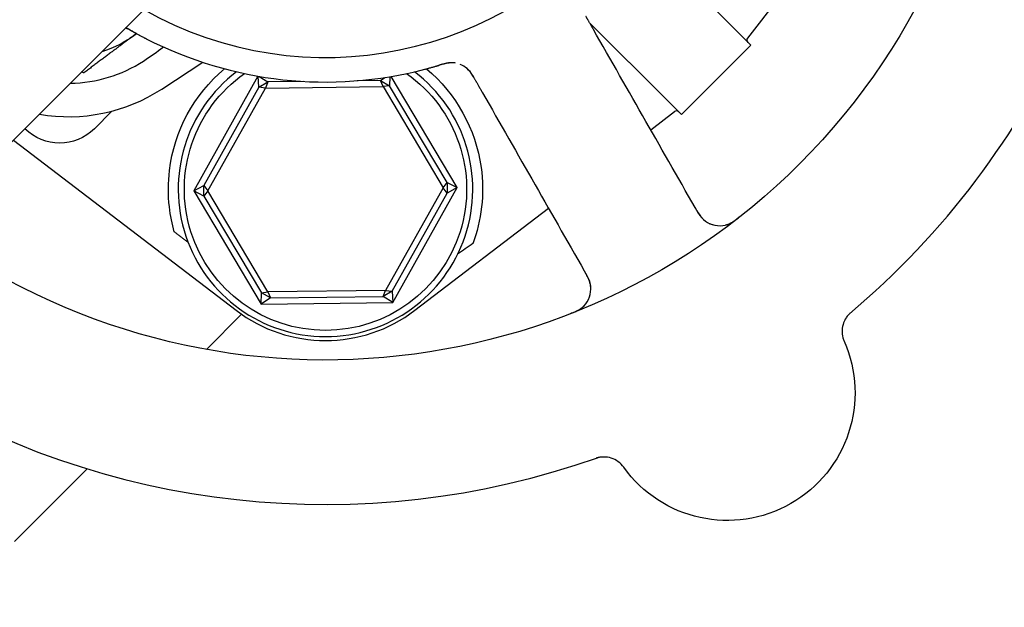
# Model space of a CAD drawing. Header units: inches. Extents: x 1 to 669, y 0 to 417.
# Tile 183 of 256: x 143.05 to 145.56, y 382.62 to 384.12. Entities that reach past the tile are written whole.
import ezdxf

# ---------------------------------------------------------------- set-up
doc = ezdxf.new("R2010")
doc.units = ezdxf.units.IN
doc.header["$LTSCALE"] = 12
doc.header["$MEASUREMENT"] = 0
doc.header["$PDMODE"] = 1
doc.layers.get('0').update_dxf_attribs({"linetype": 'CONTINUOUS'})
doc.layers.get('Defpoints').update_dxf_attribs({"linetype": 'CONTINUOUS'})
doc.layers.add('D', color=2, linetype='CONTINUOUS')
doc.layers.add('Q', color=4, linetype='CONTINUOUS')
doc.styles.get("Standard").update_dxf_attribs({"font": 'SIMPLEX.SHX', "width": 0.875})
doc.dimstyles.new('STANDARD$0', dxfattribs={"dimscale": 32, "dimtxt": 0.09375, "dimasz": 0.0625, "dimexe": 0.03125, "dimexo": 0.03125, "dimgap": 0.03125, "dimtad": 1, "dimtih": 1, "dimtoh": 1, "dimdec": 4, "dimzin": 12, "dimdsep": 46, "dimlunit": 5, "dimtxsty": 'Standard', "dimcen": -0.03125, "dimclrd": 256, "dimclre": 256, "dimclrt": 256, "dimadec": 0, "dimazin": 0, "dimtfac": 0.875, "dimtdec": 4, "dimtofl": 0, "dimtmove": 0, "dimatfit": 3, "dimfxl": 1, "dimtolj": 1, "dimtzin": 12, "dimlwd": 13, "dimlwe": 13, "dimarcsym": 0})

# ---------------------------------------------------------------- blocks, each defined once
blk = doc.blocks.new('*D24')
at = {"layer": 'D', "lineweight": 13, "transparency": 16777216}
for p, q in [((121.7396, 407.0897), (174.1585, 407.0897)), ((173.1585, 405.0897), (173.1585, 371.6877)), ((173.1585, 319.1694), (173.1585, 366.6877)), ((121.1511, 317.1694), (174.1585, 317.1694))]:
    blk.add_line(p, q, dxfattribs=at)
at = {"layer": 'D', "transparency": 16777216}
for points in [[(172.8252, 405.0897), (173.4918, 405.0897), (173.1585, 407.0897)], [(172.8252, 319.1694), (173.4918, 319.1694), (173.1585, 317.1694)]]:
    blk.add_solid(points, dxfattribs=at)
at = {"layer": 'Defpoints', "color": 0, "transparency": 16777216}
for p in [(120.7396, 407.0897), (120.1511, 317.1694), (173.1585, 317.1694)]:
    blk.add_point(p, dxfattribs=at)
at = {"layer": 'D', "transparency": 16777216, "insert": (173.1585, 369.1877), "char_height": 3, "attachment_point": 5}
blk.add_mtext('\\A1;90{}{\\C2;%%p1}', dxfattribs=at)

msp = doc.modelspace()

# ---------------------------------------------------------------- linework, layer by layer
msp.add_arc((120.1511, 361.27725), 30, 192.904892, 67.197332)
at = {"layer": 'Q', "extrusion": (-2.44929e-16, -1, -2.22045e-16)}
for p, q in [((144.90775, 384.06997), (145.41338, 384.73089)), ((143.88337, 384.65597), (141.54034, 382.31294)), ((144.7926, 384.17553), (144.91536, 384.05277)), ((144.50538, 384.1088), (144.59293, 384.02125)), ((144.91536, 384.05277), (144.73858, 383.87599)), ((143.41567, 383.94089), (143.51996, 384.00888)), ((144.73858, 383.87599), (144.61582, 383.99875)), ((143.66074, 383.97363), (143.49704, 383.6818)), ((143.66279, 383.94534), (143.66127, 383.97354)), ((143.66279, 383.94534), (143.68606, 383.95916)), ((143.66333, 383.97318), (143.68606, 383.95916)), ((143.68606, 383.95916), (143.67965, 383.94346)), ((143.7771, 383.96029), (143.68606, 383.95916)), ((143.97233, 383.96271), (143.91282, 383.96197)), ((143.97233, 383.96271), (143.98393, 383.97027)), ((143.97233, 383.96271), (143.99593, 383.94947)), ((143.97913, 383.94717), (143.97233, 383.96271)), ((143.99593, 383.94947), (143.97913, 383.94717)), ((143.9966, 383.97229), (143.99593, 383.94947)), ((144.14214, 383.70333), (143.99593, 383.94947)), ((144.16816, 383.69012), (144.00019, 383.97289)), ((143.66279, 383.94534), (143.52273, 383.69565)), ((143.53312, 383.68225), (143.67965, 383.94346)), ((143.67965, 383.94346), (143.66279, 383.94534)), ((143.67965, 383.94346), (143.97913, 383.94717)), ((143.97913, 383.94717), (144.13208, 383.68967)), ((143.28886, 383.88468), (143.24416, 383.83998)), ((144.66061, 383.83711), (144.72138, 383.8836)), ((143.03854, 383.81114), (143.60475, 383.37797)), ((144.13208, 383.68967), (144.14214, 383.70333)), ((144.14214, 383.70333), (144.14248, 383.67626)), ((144.14214, 383.70333), (144.16816, 383.69012)), ((143.49704, 383.6818), (143.52273, 383.69565)), ((143.52306, 383.66859), (143.49704, 383.6818)), ((143.49704, 383.6818), (143.66842, 383.39328)), ((143.52273, 383.69565), (143.53312, 383.68225)), ((143.52306, 383.66859), (143.52273, 383.69565)), ((143.53312, 383.68225), (143.52306, 383.66859)), ((143.68608, 383.42475), (143.53312, 383.68225)), ((144.13208, 383.68967), (143.98555, 383.42846)), ((144.00241, 383.42657), (144.14248, 383.67626)), ((144.00398, 383.39743), (144.16816, 383.69012)), ((144.14248, 383.67626), (144.13208, 383.68967)), ((144.16816, 383.69012), (144.14248, 383.67626)), ((143.52306, 383.66859), (143.66927, 383.42245)), ((144.06046, 383.37797), (144.40015, 383.63785)), ((143.66842, 383.39328), (143.66927, 383.42245)), ((143.66927, 383.42245), (143.68608, 383.42475)), ((143.69287, 383.40921), (143.66927, 383.42245)), ((143.98555, 383.42846), (143.68608, 383.42475)), ((143.68608, 383.42475), (143.69287, 383.40921)), ((143.97914, 383.41275), (143.98555, 383.42846)), ((144.00241, 383.42657), (143.97914, 383.41275)), ((143.98555, 383.42846), (144.00241, 383.42657)), ((144.00241, 383.42657), (144.00398, 383.39743)), ((143.69287, 383.40921), (143.66842, 383.39328)), ((143.66842, 383.39328), (144.00398, 383.39743)), ((143.69287, 383.40921), (143.97914, 383.41275)), ((144.00398, 383.39743), (143.97914, 383.41275)), ((143.52934, 383.2784), (143.61872, 383.36778)), ((143.04064, 382.7897), (143.22549, 382.97455))]:
    msp.add_line(p, q, dxfattribs=at)
at = {"layer": 'Q', "extrusion": (5.43852e-32, 2.22045e-16, -1)}
for centre, radius, start, end in [((-143.8326, 384.95875), 1.7075, 323.4191, 306.5791), ((-144.91395, 384.06522), 0.00781, 315, 37.41734), ((-143.8326, 383.68596), 0.4, 6.81864, 49.99892), ((-143.8326, 383.68596), 0.35938, 125.02465, 54.99333), ((-143.8326, 383.68596), 0.4, 130.00108, 172.02739), ((-143.15577, 383.92837), 0.125, 225, 315), ((-144.85579, 383.16794), 0.325, 156.19254, 324.32759)]:
    msp.add_arc(centre, radius, start, end, dxfattribs=at)
at = {"layer": 'Q'}
for centre, radius, start, end in [((143.8326, 384.95875), 0.9375, 240.46601, 209.53399), ((143.8326, 384.95875), 2.075, 309.99965, 1.48395), ((143.17853, 384.30468), 0.2815, 287.63539, 307.79293), ((143.8326, 384.95875), 1, 242.83299, 284.65061), ((143.17853, 384.30468), 0.34909, 270.73695, 303.0993), ((144.15238, 383.94552), 0.0625, 29.7418, 68.62891), ((143.8326, 383.68596), 0.375, 127.17396, 52.81609), ((143.17853, 384.30468), 0.43425, 260.14904, 303.0993), ((144.72613, 383.8774), 0.00781, 45, 127.41734), ((144.83636, 383.65549), 0.0625, 209.74185, 307.60325), ((144.44564, 383.43225), 0.0625, 291.88035, 29.74175), ((143.8326, 383.67581), 0.375, 232.58266, 307.41734), ((143.8326, 384.95875), 2.075, 237.99965, 289.48395)]:
    msp.add_arc(centre, radius, start, end, dxfattribs=at)
msp.add_ellipse((144.58107, 383.98374), major_axis=(-0.13422, 0.13039), ratio=0.1875233, start_param=-1.6481694, end_param=-1.5707857, dxfattribs=at)
at = {"layer": 'Q', "extrusion": (1.10934e-31, 2.22045e-16, -1)}
msp.add_ellipse((146.38369, 385.39141), major_axis=(-3.47009, -2.65475), ratio=0.0429148, start_param=-0.8607442, end_param=-0.8462542, dxfattribs=at)
at = {"layer": 'Q'}
for points, knots in [([(144.51454, 384.09277), (144.51412, 384.09351), (144.51369, 384.09426), (144.51324, 384.09505), (144.51313, 384.09524), (144.51302, 384.09543), (144.51291, 384.09563), (144.5125, 384.09635), (144.51207, 384.0971), (144.51162, 384.09788), (144.51144, 384.09819), (144.51126, 384.0985), (144.51108, 384.09882), (144.51044, 384.09994), (144.50978, 384.10111), (144.5091, 384.10228), (144.50905, 384.10238), (144.50899, 384.10248), (144.50894, 384.10258), (144.50831, 384.10367), (144.50768, 384.10477), (144.50706, 384.10585), (144.5064, 384.10702), (144.50574, 384.10818), (144.50506, 384.10935), (144.5044, 384.11051), (144.50373, 384.11169), (144.50306, 384.11287), (144.50298, 384.11299), (144.50291, 384.11312), (144.50284, 384.11324), (144.50223, 384.11431), (144.50162, 384.11538), (144.50102, 384.11643), (144.50076, 384.11689), (144.50049, 384.11735), (144.50024, 384.11781), (144.49984, 384.1185), (144.49945, 384.11918), (144.49908, 384.11984), (144.4988, 384.12032), (144.49853, 384.12079), (144.49827, 384.12125), (144.49793, 384.12184), (144.4976, 384.12241), (144.49728, 384.12297), (144.49701, 384.12345), (144.49674, 384.12393), (144.49647, 384.12439), (144.49618, 384.1249), (144.4959, 384.12539), (144.49562, 384.12588)], [0, 0, 0, 0, 0.04021782, 0.04021782, 0.04021782, 0.05000379, 0.05000379, 0.05000379, 0.08585663, 0.08585663, 0.08585663, 0.10000502, 0.10000502, 0.10000502, 0.1499999, 0.1499999, 0.1499999, 0.15418414, 0.15418414, 0.15418414, 0.20072417, 0.20072417, 0.20072417, 0.25070289, 0.25070289, 0.25070289, 0.29999943, 0.29999943, 0.29999943, 0.3052446, 0.3052446, 0.3052446, 0.34999669, 0.34999669, 0.34999669, 0.36977172, 0.36977172, 0.36977172, 0.39999267, 0.39999267, 0.39999267, 0.42200328, 0.42200328, 0.42200328, 0.45000075, 0.45000075, 0.45000075, 0.47390198, 0.47390198, 0.47390198, 0.5, 0.5, 0.5, 0.5]), ([(143.33489, 384.09104), (143.33321, 384.0919), (143.33154, 384.09272), (143.32853, 384.09415), (143.32717, 384.09477), (143.32513, 384.09566), (143.32438, 384.09597), (143.32367, 384.09626)], [0, 0, 0, 0, 0.005701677, 0.005701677, 0.010576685, 0.010576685, 0.013485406, 0.013485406, 0.013485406, 0.013485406]), ([(143.34213, 384.08729), (143.34155, 384.08762), (143.34098, 384.08794), (143.33932, 384.08888), (143.33821, 384.0895), (143.33672, 384.09033), (143.33635, 384.09054), (143.33585, 384.09081), (143.33573, 384.09088), (143.33435, 384.09164), (143.33308, 384.09232), (143.33069, 384.09356), (143.32957, 384.09413), (143.32694, 384.0954), (143.32545, 384.09606), (143.32405, 384.09664)], [0, 0, 0, 0, 0.002042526, 0.002042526, 0.005899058, 0.005899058, 0.007182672, 0.007182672, 0.007610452, 0.007610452, 0.011903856, 0.011903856, 0.015735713, 0.015735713, 0.021129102, 0.021129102, 0.021129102, 0.021129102]), ([(143.34372, 384.0864), (143.34472, 384.08584), (143.34578, 384.08525), (143.34799, 384.08402), (143.34913, 384.08339), (143.3506, 384.08258), (143.35089, 384.08242), (143.35208, 384.08176), (143.35299, 384.08127), (143.35513, 384.0801), (143.35638, 384.07943), (143.35785, 384.07863), (143.35806, 384.07852), (143.35932, 384.07784), (143.36038, 384.07727), (143.36251, 384.07613), (143.36359, 384.07556), (143.36485, 384.07489), (143.36504, 384.07479), (143.36648, 384.07403), (143.36772, 384.07338), (143.36921, 384.07259), (143.36949, 384.07245), (143.3707, 384.07182), (143.37163, 384.07133), (143.37274, 384.07076), (143.37293, 384.07066), (143.37387, 384.07018), (143.37461, 384.0698), (143.37556, 384.06931), (143.37579, 384.06919), (143.37602, 384.06907)], [0.5, 0.5, 0.5, 0.5, 0.55555788, 0.55555788, 0.61111066, 0.61111066, 0.625, 0.625, 0.66666025, 0.66666025, 0.72222132, 0.72222132, 0.73160586, 0.73160586, 0.7777776, 0.7777776, 0.82499511, 0.82499511, 0.83333414, 0.83333414, 0.88889272, 0.88889272, 0.90129799, 0.90129799, 0.94444931, 0.94444931, 0.95352292, 0.95352292, 0.9887382, 0.9887382, 1, 1, 1, 1]), ([(144.08553, 383.99126), (144.08669, 383.99157), (144.08785, 383.99188), (144.08906, 383.99219), (144.09014, 383.99248), (144.09126, 383.99278), (144.0924, 383.99309), (144.0928, 383.9932), (144.09321, 383.9933), (144.09362, 383.99342), (144.09442, 383.99363), (144.09524, 383.99386), (144.09606, 383.99408), (144.09702, 383.99434), (144.09798, 383.99461), (144.09895, 383.99487), (144.09922, 383.99495), (144.0995, 383.99502), (144.09977, 383.9951), (144.10101, 383.99544), (144.10224, 383.99579), (144.10347, 383.99613), (144.10388, 383.99625), (144.10429, 383.99637), (144.1047, 383.99648), (144.10553, 383.99671), (144.10635, 383.99695), (144.10717, 383.99718), (144.10833, 383.99751), (144.10948, 383.99785), (144.11062, 383.99817), (144.1119, 383.99854), (144.11316, 383.99891), (144.11437, 383.99927), (144.11491, 383.99943), (144.11544, 383.99958), (144.11596, 383.99974), (144.11655, 383.99991), (144.11713, 384.00008), (144.1177, 384.00025), (144.11877, 384.00057), (144.11979, 384.00088), (144.12078, 384.00117)], [0, 0, 0, 0, 0.05254955, 0.05254955, 0.05254955, 0.09999938, 0.09999938, 0.09999938, 0.11678114, 0.11678114, 0.11678114, 0.14999798, 0.14999798, 0.14999798, 0.18889795, 0.18889795, 0.18889795, 0.19999966, 0.19999966, 0.19999966, 0.25000207, 0.25000207, 0.25000207, 0.26667346, 0.26667346, 0.26667346, 0.30000508, 0.30000508, 0.30000508, 0.34697419, 0.34697419, 0.34697419, 0.39999529, 0.39999529, 0.39999529, 0.42345671, 0.42345671, 0.42345671, 0.44999293, 0.44999293, 0.44999293, 0.5, 0.5, 0.5, 0.5]), ([(144.15563, 384.00794), (144.15563, 384.00794), (144.15556, 384.00794), (144.15526, 384.00795), (144.15492, 384.00796), (144.15359, 384.00798), (144.15211, 384.00796), (144.14792, 384.00773), (144.14453, 384.00737), (144.13913, 384.00633), (144.13715, 384.00588), (144.13314, 384.00485), (144.13108, 384.00427), (144.12708, 384.00309), (144.12512, 384.00249), (144.12305, 384.00186), (144.12293, 384.00182), (144.12277, 384.00177), (144.12274, 384.00176), (144.12265, 384.00174), (144.12259, 384.00172), (144.1225, 384.00169), (144.12245, 384.00168), (144.12231, 384.00164), (144.12222, 384.00161), (144.12169, 384.00145), (144.12124, 384.00131), (144.12078, 384.00117)], [0.01694569, 0.01694569, 0.01694569, 0.01694569, 0.018835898, 0.018835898, 0.021985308, 0.021985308, 0.02825923, 0.02825923, 0.040932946, 0.040932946, 0.047284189, 0.047284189, 0.053584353, 0.053584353, 0.059843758, 0.059843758, 0.060240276, 0.060240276, 0.060339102, 0.060339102, 0.060536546, 0.060536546, 0.060731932, 0.060731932, 0.061122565, 0.061122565, 0.063076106, 0.063076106, 0.063076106, 0.063076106]), ([(144.16296, 384.00714), (144.16296, 384.00714), (144.16259, 384.0072), (144.16093, 384.00742), (144.15922, 384.00759), (144.1554, 384.0077), (144.15275, 384.00767), (144.14783, 384.00722), (144.14612, 384.00702), (144.14199, 384.0064), (144.13936, 384.00591), (144.13458, 384.00484), (144.13255, 384.00435), (144.13051, 384.00382)], [0.033078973, 0.033078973, 0.033078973, 0.033078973, 0.040957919, 0.040957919, 0.057348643, 0.057348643, 0.073551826, 0.073551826, 0.081336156, 0.081336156, 0.090763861, 0.090763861, 0.097156, 0.097156, 0.097156, 0.097156]), ([(144.59293, 384.02125), (144.59513, 384.01905), (144.59724, 384.01696), (144.60154, 384.01277), (144.60368, 384.01069), (144.60552, 384.00891)], [-0.045409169, -0.045409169, -0.045409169, -0.045409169, -0.021657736, -0.021657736, 0, 0, 0, 0]), ([(144.2107, 383.96944), (144.21051, 383.96976), (144.21033, 383.97008), (144.20989, 383.97085), (144.20964, 383.9713), (144.20929, 383.97189), (144.20921, 383.97204), (144.20825, 383.9737), (144.20734, 383.97525), (144.20473, 383.97944), (144.2029, 383.98211), (144.19921, 383.98673), (144.19731, 383.98882), (144.19488, 383.99122), (144.19431, 383.99176), (144.19287, 383.99308), (144.192, 383.99383), (144.19107, 383.99459), (144.19086, 383.99477), (144.19067, 383.99492)], [0, 0, 0, 0, 0.001224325, 0.001224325, 0.002880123, 0.002880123, 0.003431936, 0.003431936, 0.008971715, 0.008971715, 0.018433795, 0.018433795, 0.026907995, 0.026907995, 0.029409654, 0.029409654, 0.033222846, 0.033222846, 0.034481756, 0.034481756, 0.034481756, 0.034481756]), ([(144.20665, 383.97652), (144.20665, 383.97652), (144.20665, 383.97652), (144.20666, 383.97651), (144.20667, 383.9765), (144.20668, 383.97647), (144.20671, 383.97642), (144.20677, 383.97632), (144.20687, 383.97614), (144.20703, 383.97585), (144.20712, 383.97569), (144.20724, 383.9755), (144.20737, 383.97526), (144.20749, 383.97506), (144.20762, 383.97482), (144.20778, 383.97455), (144.20782, 383.97448), (144.20786, 383.9744), (144.2079, 383.97433), (144.20813, 383.97393), (144.20841, 383.97345), (144.20872, 383.97291), (144.20884, 383.97269), (144.20897, 383.97246), (144.20911, 383.97222), (144.20943, 383.97166), (144.20978, 383.97104), (144.21016, 383.97038), (144.21043, 383.96991), (144.21071, 383.96942), (144.211, 383.96891), (144.21112, 383.96871), (144.21124, 383.9685), (144.21136, 383.96828), (144.21184, 383.96745), (144.21235, 383.96655), (144.2129, 383.96558), (144.21306, 383.9653), (144.21322, 383.96502), (144.21339, 383.96473)], [0, 0, 0, 0, 0.03976083, 0.03976083, 0.03976083, 0.08445822, 0.08445822, 0.08445822, 0.16671463, 0.16671463, 0.16671463, 0.21176888, 0.21176888, 0.21176888, 0.24999978, 0.24999978, 0.24999978, 0.2600529, 0.2600529, 0.2600529, 0.31232228, 0.31232228, 0.31232228, 0.33334305, 0.33334305, 0.33334305, 0.3823336, 0.3823336, 0.3823336, 0.41666196, 0.41666196, 0.41666196, 0.43046622, 0.43046622, 0.43046622, 0.48457804, 0.48457804, 0.48457804, 0.5, 0.5, 0.5, 0.5]), ([(144.21339, 383.96473), (144.21406, 383.96355), (144.21479, 383.96227), (144.21556, 383.96094), (144.2158, 383.9605), (144.21605, 383.96007), (144.21631, 383.95962), (144.21673, 383.95888), (144.21716, 383.95812), (144.2176, 383.95736), (144.21823, 383.95626), (144.21886, 383.95515), (144.2195, 383.95403), (144.22012, 383.95295), (144.22075, 383.95185), (144.22139, 383.95073), (144.22187, 383.94988), (144.22236, 383.94902), (144.22286, 383.94815), (144.22323, 383.94751), (144.22359, 383.94687), (144.22396, 383.94623), (144.22473, 383.94487), (144.2255, 383.94353), (144.22625, 383.94222), (144.22686, 383.94114), (144.22746, 383.9401), (144.22805, 383.93908), (144.22847, 383.93833), (144.22889, 383.9376), (144.22931, 383.93687), (144.2297, 383.93619), (144.23008, 383.93552), (144.23044, 383.93488), (144.23076, 383.93432), (144.23108, 383.93377), (144.23139, 383.93323), (144.23165, 383.93278), (144.2319, 383.93234), (144.23214, 383.93191), (144.23221, 383.93178), (144.23228, 383.93166), (144.23235, 383.93154)], [0.5, 0.5, 0.5, 0.5, 0.56295981, 0.56295981, 0.56295981, 0.58332437, 0.58332437, 0.58332437, 0.61758983, 0.61758983, 0.61758983, 0.6668476, 0.6668476, 0.6668476, 0.71421832, 0.71421832, 0.71421832, 0.75001479, 0.75001479, 0.75001479, 0.77640083, 0.77640083, 0.77640083, 0.83230063, 0.83230063, 0.83230063, 0.87842645, 0.87842645, 0.87842645, 0.91203749, 0.91203749, 0.91203749, 0.94324983, 0.94324983, 0.94324983, 0.97040772, 0.97040772, 0.97040772, 0.99330366, 0.99330366, 0.99330366, 1, 1, 1, 1]), ([(143.44758, 383.57752), (143.44209, 383.59722), (143.43768, 383.61861), (143.43171, 383.67117), (143.43184, 383.70305), (143.43543, 383.73345)], [0.52955844, 0.52955844, 0.52955844, 0.52955844, 0.6981502, 0.6981502, 0.92955653, 0.92955653, 0.92955653, 0.92955653]), ([(144.22874, 383.74144), (144.23334, 383.70849), (144.23378, 383.6737), (144.22625, 383.60744), (144.21822, 383.57599), (144.20842, 383.54898), (144.20822, 383.54845), (144.20803, 383.54792)], [-0.96293718, -0.96293718, -0.96293718, -0.96293718, -0.7095859, -0.7095859, -0.45311385, -0.45311385, -0.44796236, -0.44796236, -0.44796236, -0.44796236]), ([(144.77538, 383.63625), (144.77683, 383.63372), (144.77828, 383.63122), (144.78237, 383.62449), (144.78501, 383.62059), (144.78949, 383.61488), (144.79149, 383.61262), (144.79576, 383.60825), (144.798, 383.60629), (144.80013, 383.60466), (144.80035, 383.60449), (144.80056, 383.60433)], [0, 0, 0, 0, 0.008872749, 0.008872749, 0.025120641, 0.025120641, 0.038000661, 0.038000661, 0.052726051, 0.052726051, 0.054472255, 0.054472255, 0.054472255, 0.054472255]), ([(144.85076, 383.59469), (144.85131, 383.59483), (144.85184, 383.59498), (144.8538, 383.59556), (144.85543, 383.5961), (144.85917, 383.59763), (144.86112, 383.5985), (144.86542, 383.60068), (144.86792, 383.60209), (144.87213, 383.60473), (144.87386, 383.60589), (144.87723, 383.60825), (144.87889, 383.60947), (144.88052, 383.61069)], [0.036716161, 0.036716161, 0.036716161, 0.036716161, 0.041013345, 0.041013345, 0.050909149, 0.050909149, 0.059057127, 0.059057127, 0.068167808, 0.068167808, 0.074371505, 0.074371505, 0.080532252, 0.080532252, 0.080532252, 0.080532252]), ([(144.5079, 383.43707), (144.50776, 383.43829), (144.50755, 383.4398), (144.5068, 383.44389), (144.50614, 383.4467), (144.50439, 383.45231), (144.50328, 383.45528), (144.50086, 383.46073), (144.4996, 383.46331), (144.49672, 383.46877), (144.49508, 383.47169), (144.4934, 383.47464)], [0.038291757, 0.038291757, 0.038291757, 0.038291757, 0.047018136, 0.047018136, 0.060522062, 0.060522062, 0.072773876, 0.072773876, 0.082601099, 0.082601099, 0.092954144, 0.092954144, 0.092954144, 0.092954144]), ([(144.46249, 383.37174), (144.46478, 383.3727), (144.46711, 383.37372), (144.47116, 383.37561), (144.47294, 383.37649), (144.47665, 383.37846), (144.47856, 383.37958), (144.48142, 383.38141), (144.48259, 383.38221), (144.4853, 383.38421), (144.48688, 383.3855), (144.48909, 383.38743), (144.48999, 383.38827), (144.4908, 383.38907), (144.4909, 383.38917), (144.49099, 383.38926)], [0, 0, 0, 0, 0.007528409, 0.007528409, 0.013479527, 0.013479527, 0.02086847, 0.02086847, 0.0269311, 0.0269311, 0.035071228, 0.035071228, 0.0409612, 0.0409612, 0.041802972, 0.041802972, 0.041802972, 0.041802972]), ([(145.16856, 383.37091), (145.16856, 383.37091), (145.16854, 383.37089), (145.16838, 383.37075), (145.16822, 383.37063), (145.16703, 383.3695), (145.16675, 383.36924), (145.16599, 383.36848), (145.16545, 383.36794), (145.16371, 383.36609), (145.16239, 383.36457), (145.15999, 383.36152), (145.15886, 383.35994), (145.15538, 383.35454), (145.15332, 383.35047), (145.14944, 383.34023), (145.14808, 383.33375), (145.14748, 383.32077), (145.14822, 383.31411), (145.15076, 383.30484), (145.1518, 383.30192), (145.15304, 383.2991)], [0.054039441, 0.054039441, 0.054039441, 0.054039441, 0.058611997, 0.058611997, 0.069159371, 0.069159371, 0.071594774, 0.071594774, 0.074566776, 0.074566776, 0.080559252, 0.080559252, 0.086411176, 0.086411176, 0.099917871, 0.099917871, 0.119298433, 0.119298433, 0.138901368, 0.138901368, 0.148147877, 0.148147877, 0.148147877, 0.148147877]), ([(144.59186, 382.97846), (144.58801, 382.98383), (144.58323, 382.98863), (144.57253, 382.99646), (144.56645, 382.99956), (144.55387, 383.00352), (144.54725, 383.00451), (144.53749, 383.00446), (144.53421, 383.00419), (144.53011, 383.00354), (144.52915, 383.00336), (144.52747, 383.00301), (144.52673, 383.00284), (144.52536, 383.0025), (144.52475, 383.00234), (144.5239, 383.00211), (144.52361, 383.00202), (144.52301, 383.00184), (144.52278, 383.00177), (144.52228, 383.00161), (144.52217, 383.00158), (144.52213, 383.00156), (144.52213, 383.00156), (144.52213, 383.00156)], [0, 0, 0, 0, 0.019821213, 0.019821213, 0.039777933, 0.039777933, 0.059375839, 0.059375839, 0.069140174, 0.069140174, 0.072196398, 0.072196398, 0.074792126, 0.074792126, 0.077762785, 0.077762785, 0.080320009, 0.080320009, 0.084279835, 0.084279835, 0.092286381, 0.092286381, 0.094099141, 0.094099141, 0.094099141, 0.094099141])]:
    msp.add_open_spline(points, degree=3, knots=knots, dxfattribs=at)
for points, weights in [([(143.34741, 384.07947), (143.28707, 384.03421), (143.21739, 383.98196)], [1, 1.0379548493, 1]), ([(143.35116, 384.08227), (143.34929, 384.08087), (143.34741, 384.07947)], [1.00220300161, 1.0011354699, 1]), ([(143.21739, 383.98196), (143.21456, 383.98317), (143.21177, 383.98436)], [1, 1.00129107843, 1.00249432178]), ([(143.48313, 383.54996), (143.46533, 383.56376), (143.44758, 383.57752)], [0.999969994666, 0.999969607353, 0.999970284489])]:
    msp.add_rational_spline(points, weights, degree=2, dxfattribs=at)
for points in [[(143.33489, 384.09104), (143.33875, 384.08907), (143.34266, 384.08698), (143.34654, 384.08483)], [(143.34213, 384.08729), (143.34264, 384.087), (143.34317, 384.08671), (143.34372, 384.0864)], [(144.7821, 383.62448), (144.69293, 383.78055), (144.60375, 383.93664), (144.51454, 384.09277)], [(143.36916, 384.01223), (143.38652, 384.02355), (143.40339, 384.03546), (143.41978, 384.04794)], [(144.13051, 384.00382), (144.1263, 384.00273), (144.12201, 384.00153), (144.11772, 384.00026)], [(144.23235, 383.93154), (144.32156, 383.77541), (144.41074, 383.61932), (144.49991, 383.46325)], [(144.77538, 383.63625), (144.77511, 383.63672), (144.77484, 383.63719), (144.77456, 383.63767)], [(144.81002, 383.59885), (144.81316, 383.59739), (144.81644, 383.59617), (144.81977, 383.59524)], [(144.88052, 383.61069), (144.88214, 383.61191), (144.88375, 383.61315), (144.88537, 383.61442)], [(144.4934, 383.47464), (144.49308, 383.47522), (144.49274, 383.4758), (144.49241, 383.47637)], [(144.46249, 383.37174), (144.46038, 383.37086), (144.45825, 383.37), (144.45612, 383.36916)], [(145.15304, 383.2991), (145.15304, 383.2991), (145.15304, 383.2991), (145.15304, 383.2991)], [(144.59187, 382.97846), (144.59186, 382.97846), (144.59186, 382.97846), (144.59186, 382.97846)]]:
    msp.add_open_spline(points, degree=3, dxfattribs=at)

# ---------------------------------------------------------------- dimensions: what is measured, and where the dimension line sits
at = {"layer": 'D'}
dim = msp.add_linear_dim(base=(173.15851, 317.16945), p1=(120.7396, 407.08975), p2=(120.1511, 317.16945), angle=90, text='<>{}{\\C2;%%p1}', dimstyle='STANDARD$0', override={"dimdec": 1, "dimtp": 1, "dimtm": 1, "dimarcsym": 1}, dxfattribs=at)
dim.commit()
dim.dimension.update_dxf_attribs({"geometry": '*D24', "text_midpoint": (173.15851, 369.18774), "dimtype": 160})

doc.saveas('drawing.dxf')
